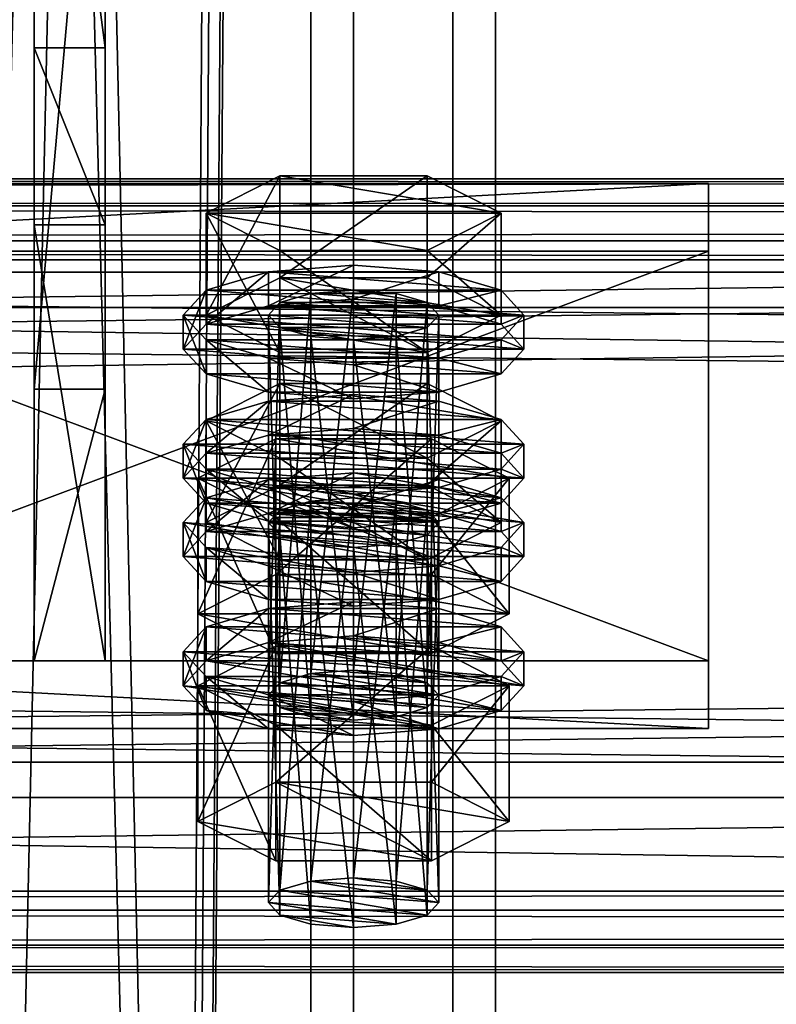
# Model space of a CAD drawing. Header units: millimetres. Extents: x 60485 to 71303, y 100 to 16900.
# Tile 182 of 256: x 63196 to 63250, y 5759 to 5828. Entities that reach past the tile are written whole.
import ezdxf

# ---------------------------------------------------------------- set-up
doc = ezdxf.new("R2010")
doc.units = ezdxf.units.MM
for name, color, linetype in [('1', 7, 'Continuous'), ('13', 7, 'Continuous'), ('3', 7, 'Continuous'), ('4', 7, 'Continuous'), ('6', 7, 'Continuous'), ('9', 7, 'Continuous')]:
    doc.layers.add(name, color=color, linetype=linetype)

msp = doc.modelspace()

# ---------------------------------------------------------------- meshes
at = {"layer": '1', "color": 7}
mesh = msp.add_polyface(dxfattribs=at)
corners = [(63197.5, 5813.958, 4758.622), (63197.5, 5783.259, 4859.034), (63202.5, 5783.259, 4859.034), (63202.5, 5813.958, 4758.622), (63197.5, 5802.388, 4864.885), (63202.5, 5802.388, 4864.885), (63197.5, 5858.846, 4782.816), (63202.5, 5858.846, 4782.816), (63197.5, 5864.696, 4763.679), (63202.5, 5864.696, 4763.679), (63197.5, 5826.444, 4751.983), (63202.5, 5826.444, 4751.983)]
mesh.append_faces([[corners[k] for k in face] for face in [(0, 2, 3, 3), (1, 5, 2, 2), (4, 7, 5, 5), (6, 9, 7, 7), (8, 11, 9, 9), (10, 3, 11, 11), (1, 6, 4, 4), (8, 0, 10, 10), (3, 9, 11, 11), (7, 2, 5, 5)]], dxfattribs={"vtx0": -1, "color": 7})
mesh.append_faces([[corners[k] for k in face] for face in [(6, 0, 8, 8), (9, 3, 7, 7)]], dxfattribs={"vtx0": -1, "vtx1": -1, "color": 7})
mesh.append_faces([[corners[k] for k in face] for face in [(6, 1, 0, 0), (7, 3, 2, 2)]], dxfattribs={"vtx0": -1, "vtx2": -1, "vtx3": -1, "color": 7})
mesh.append_faces([[corners[k] for k in face] for face in [(0, 1, 2, 2), (1, 4, 5, 5), (4, 6, 7, 7), (6, 8, 9, 9), (8, 10, 11, 11), (10, 0, 3, 3)]], dxfattribs={"vtx2": -1, "vtx3": -1, "color": 7})
at = {"layer": '13', "color": 20}
mesh = msp.add_polyface(dxfattribs=at)
corners = [(63214.804, 5795.619, 4827.155), (63225.196, 5802.792, 4829.348), (63214.804, 5802.792, 4829.348), (63214, 5780.83, 4779.76), (63214.804, 5808.484, 4785.078), (63214, 5807.607, 4787.947), (63214.804, 5781.707, 4776.892), (63217, 5809.126, 4782.978), (63217, 5782.349, 4774.791), (63220, 5809.361, 4782.209), (63214.804, 5806.729, 4790.816), (63220, 5805.852, 4793.685), (63217, 5806.087, 4792.916), (63225.196, 5806.729, 4790.816), (63226, 5807.607, 4787.947), (63225.196, 5808.484, 4785.078), (63209.608, 5807.607, 4787.947), (63214.804, 5810.238, 4779.34), (63214.804, 5817.41, 4781.533), (63209.608, 5814.779, 4790.14), (63225.196, 5817.41, 4781.533), (63225.196, 5804.975, 4796.554), (63214.804, 5804.975, 4796.554), (63214.804, 5812.147, 4798.746), (63225.196, 5812.147, 4798.746), (63230.392, 5814.779, 4790.14), (63208, 5805.216, 4787.216), (63209.608, 5806.97, 4781.478), (63209.608, 5809.361, 4782.209), (63208, 5807.607, 4787.947), (63214, 5808.254, 4777.278), (63214, 5810.645, 4778.009), (63220, 5808.724, 4775.74), (63220, 5811.115, 4776.471), (63220, 5801.707, 4798.692), (63214, 5802.177, 4797.154), (63214, 5804.568, 4797.885), (63220, 5804.098, 4799.423), (63209.608, 5803.462, 4792.954), (63209.608, 5805.852, 4793.685), (63230.392, 5806.97, 4781.478), (63232, 5805.216, 4787.216), (63230.392, 5803.462, 4792.954), (63226, 5802.177, 4797.154), (63226, 5804.568, 4797.885), (63230.392, 5805.852, 4793.685), (63232, 5807.607, 4787.947), (63230.392, 5809.361, 4782.209), (63214, 5799.153, 4774.495), (63220, 5802.014, 4773.689), (63214, 5801.544, 4775.226), (63230.392, 5800.26, 4779.427), (63209.608, 5800.26, 4779.427), (63226, 5801.544, 4775.226)]
mesh.append_faces([[corners[k] for k in face] for face in [(0, 1, 2, 2), (3, 4, 5, 5), (6, 7, 4, 4), (8, 9, 7, 7), (10, 11, 12, 12), (16, 18, 19, 19), (17, 20, 18, 18), (22, 19, 23, 23), (21, 16, 22, 22), (19, 24, 23, 23), (26, 28, 29, 29), (27, 31, 28, 28), (30, 33, 31, 31), (34, 36, 37, 37), (35, 39, 36, 36), (38, 29, 39, 39), (43, 35, 34, 34), (36, 44, 37, 37), (48, 49, 50, 50), (53, 50, 49, 49)]], dxfattribs={"vtx0": -1, "color": 20})
mesh.append_faces([[corners[k] for k in face] for face in [(13, 10, 5, 5), (14, 5, 4, 4), (15, 4, 7, 7), (21, 17, 16, 16), (25, 19, 18, 18), (40, 30, 27, 27), (41, 27, 26, 26), (42, 26, 38, 38), (43, 38, 35, 35), (44, 36, 39, 39), (45, 39, 29, 29), (46, 29, 28, 28), (47, 28, 31, 31), (51, 52, 50, 50)]], dxfattribs={"vtx0": -1, "vtx2": -1, "vtx3": -1, "color": 20})
mesh.append_faces([[corners[k] for k in face] for face in [(16, 17, 18, 18), (21, 22, 23, 23), (22, 16, 19, 19), (26, 27, 28, 28), (27, 30, 31, 31), (30, 32, 33, 33), (34, 35, 36, 36), (35, 38, 39, 39), (38, 26, 29, 29)]], dxfattribs={"vtx2": -1, "vtx3": -1, "color": 20})
mesh = msp.add_polyface(dxfattribs=at)
corners = [(63230.392, 5800.16, 4837.955), (63214.804, 5802.792, 4829.348), (63225.196, 5802.792, 4829.348), (63220, 5782.584, 4774.023), (63223, 5809.126, 4782.978), (63220, 5809.361, 4782.209), (63223, 5782.349, 4774.791), (63225.196, 5808.484, 4785.078), (63225.196, 5781.707, 4776.892), (63226, 5807.607, 4787.947), (63220, 5805.852, 4793.685), (63214.804, 5806.729, 4790.816), (63223, 5806.087, 4792.916), (63225.196, 5806.729, 4790.816), (63214, 5807.607, 4787.947), (63214.804, 5808.484, 4785.078), (63217, 5809.126, 4782.978), (63214.804, 5810.238, 4779.34), (63225.196, 5810.238, 4779.34), (63225.196, 5817.41, 4781.533), (63230.392, 5807.607, 4787.947), (63230.392, 5814.779, 4790.14), (63225.196, 5804.975, 4796.554), (63225.196, 5812.147, 4798.746), (63214.804, 5812.147, 4798.746), (63209.608, 5814.779, 4790.14), (63214.804, 5817.41, 4781.533), (63220, 5808.724, 4775.74), (63226, 5808.254, 4777.278), (63226, 5810.645, 4778.009), (63220, 5811.115, 4776.471), (63230.392, 5806.97, 4781.478), (63230.392, 5809.361, 4782.209), (63232, 5805.216, 4787.216), (63232, 5807.607, 4787.947), (63230.392, 5803.462, 4792.954), (63230.392, 5805.852, 4793.685), (63226, 5802.177, 4797.154), (63226, 5804.568, 4797.885), (63220, 5801.707, 4798.692), (63220, 5804.098, 4799.423), (63214, 5808.254, 4777.278), (63209.608, 5806.97, 4781.478), (63208, 5805.216, 4787.216), (63209.608, 5803.462, 4792.954), (63209.608, 5805.852, 4793.685), (63208, 5807.607, 4787.947), (63209.608, 5809.361, 4782.209), (63214, 5810.645, 4778.009), (63220, 5799.623, 4772.958), (63226, 5801.544, 4775.226), (63220, 5802.014, 4773.689)]
mesh.append_faces([[corners[k] for k in face] for face in [(0, 1, 2, 2), (3, 4, 5, 5), (6, 7, 4, 4), (8, 9, 7, 7), (4, 16, 5, 5), (18, 21, 19, 19), (20, 23, 21, 21), (22, 24, 23, 23), (17, 20, 18, 18), (21, 26, 19, 19), (27, 29, 30, 30), (28, 32, 29, 29), (31, 34, 32, 32), (33, 36, 34, 34), (35, 38, 36, 36), (37, 40, 38, 38), (41, 28, 27, 27), (29, 48, 30, 30), (49, 50, 51, 51)]], dxfattribs={"vtx0": -1, "color": 20})
mesh.append_faces([[corners[k] for k in face] for face in [(10, 11, 12, 12), (12, 11, 13, 13), (13, 14, 9, 9), (9, 15, 7, 7), (7, 16, 4, 4), (20, 17, 22, 22), (23, 25, 21, 21), (28, 41, 31, 31), (31, 42, 33, 33), (33, 43, 35, 35), (35, 44, 37, 37), (38, 45, 36, 36), (36, 46, 34, 34), (34, 47, 32, 32), (32, 48, 29, 29)]], dxfattribs={"vtx0": -1, "vtx1": -1, "color": 20})
mesh.append_faces([[corners[k] for k in face] for face in [(17, 18, 19, 19), (18, 20, 21, 21), (20, 22, 23, 23), (27, 28, 29, 29), (28, 31, 32, 32), (31, 33, 34, 34), (33, 35, 36, 36), (35, 37, 38, 38), (37, 39, 40, 40)]], dxfattribs={"vtx2": -1, "vtx3": -1, "color": 20})
mesh = msp.add_polyface(dxfattribs=at)
corners = [(63226, 5792.988, 4835.762), (63214.804, 5793.865, 4832.893), (63217, 5794.507, 4830.793), (63209.608, 5792.988, 4835.762), (63214.804, 5795.619, 4827.155), (63214.804, 5802.792, 4829.348), (63209.608, 5800.16, 4837.955), (63225.196, 5790.357, 4844.369), (63214.804, 5790.357, 4844.369), (63214.804, 5797.529, 4846.562), (63225.196, 5797.529, 4846.562), (63209.608, 5792.351, 4829.293), (63214, 5793.636, 4825.093), (63214, 5796.026, 4825.824), (63209.608, 5794.742, 4830.024), (63220, 5794.106, 4823.556), (63220, 5796.496, 4824.286), (63232, 5792.988, 4835.762), (63214, 5780.83, 4779.76), (63214.804, 5781.707, 4776.892), (63214.804, 5808.484, 4785.078), (63217, 5782.349, 4774.791), (63217, 5809.126, 4782.978), (63220, 5782.584, 4774.023), (63220, 5809.361, 4782.209), (63220, 5779.076, 4785.498), (63217, 5806.087, 4792.916), (63220, 5805.852, 4793.685), (63217, 5779.311, 4784.73), (63214.804, 5806.729, 4790.816), (63214.804, 5779.953, 4782.629), (63214, 5807.607, 4787.947), (63209.03, 5786.552, 4781.51), (63214.515, 5798.892, 4775.349), (63209.03, 5796.115, 4784.433), (63214.515, 5789.329, 4772.425), (63225.485, 5798.892, 4775.349), (63225.485, 5793.337, 4793.518), (63214.515, 5793.337, 4793.518), (63230.97, 5796.115, 4784.433), (63208, 5796.115, 4784.433), (63209.608, 5797.869, 4778.696), (63209.608, 5800.26, 4779.427), (63208, 5798.506, 4785.164), (63214, 5799.153, 4774.495), (63214, 5801.544, 4775.226), (63220, 5799.623, 4772.958), (63220, 5802.014, 4773.689), (63220, 5792.606, 4795.909), (63214, 5793.076, 4794.372), (63214, 5795.467, 4795.103), (63220, 5794.997, 4796.64), (63209.608, 5794.361, 4790.171), (63209.608, 5796.751, 4790.902), (63226, 5799.153, 4774.495), (63230.392, 5797.869, 4778.696), (63232, 5796.115, 4784.433), (63230.392, 5794.361, 4790.171), (63226, 5795.467, 4795.103), (63230.392, 5796.751, 4790.902), (63232, 5798.506, 4785.164)]
mesh.append_faces([[corners[k] for k in face] for face in [(3, 5, 6, 6), (8, 6, 9, 9), (6, 10, 9, 9), (11, 13, 14, 14), (12, 16, 13, 13), (25, 26, 27, 27), (28, 29, 26, 26), (30, 31, 29, 29), (32, 33, 34, 34), (35, 36, 33, 33), (34, 37, 38, 38), (40, 42, 43, 43), (41, 45, 42, 42), (48, 50, 51, 51), (49, 53, 50, 50), (52, 43, 53, 53), (44, 54, 46, 46), (50, 58, 51, 51)]], dxfattribs={"vtx0": -1, "color": 20})
mesh.append_faces([[corners[k] for k in face] for face in [(0, 1, 2, 2), (10, 6, 5, 5), (17, 14, 13, 13), (39, 34, 33, 33), (55, 44, 41, 41), (56, 41, 40, 40), (57, 40, 52, 52), (58, 50, 53, 53), (59, 53, 43, 43), (60, 43, 42, 42)]], dxfattribs={"vtx0": -1, "vtx2": -1, "vtx3": -1, "color": 20})
mesh.append_faces([[corners[k] for k in face] for face in [(3, 4, 5, 5), (7, 8, 9, 9), (8, 3, 6, 6), (11, 12, 13, 13), (12, 15, 16, 16), (18, 19, 20, 20), (19, 21, 22, 22), (21, 23, 24, 24), (30, 18, 31, 31), (40, 41, 42, 42), (41, 44, 45, 45), (44, 46, 47, 47), (48, 49, 50, 50), (49, 52, 53, 53), (52, 40, 43, 43)]], dxfattribs={"vtx2": -1, "vtx3": -1, "color": 20})
mesh = msp.add_polyface(dxfattribs=at)
corners = [(63225.196, 5793.865, 4832.893), (63217, 5794.507, 4830.793), (63220, 5794.742, 4830.024), (63223, 5794.507, 4830.793), (63214.804, 5795.619, 4827.155), (63225.196, 5795.619, 4827.155), (63225.196, 5802.792, 4829.348), (63230.392, 5792.988, 4835.762), (63230.392, 5800.16, 4837.955), (63225.196, 5790.357, 4844.369), (63225.196, 5797.529, 4846.562), (63214.804, 5797.529, 4846.562), (63214.804, 5802.792, 4829.348), (63220, 5794.106, 4823.556), (63226, 5793.636, 4825.093), (63226, 5796.026, 4825.824), (63220, 5796.496, 4824.286), (63230.392, 5794.742, 4830.024), (63232, 5792.988, 4835.762), (63214, 5796.026, 4825.824), (63220, 5782.584, 4774.023), (63223, 5782.349, 4774.791), (63223, 5809.126, 4782.978), (63225.196, 5781.707, 4776.892), (63225.196, 5808.484, 4785.078), (63226, 5780.83, 4779.76), (63226, 5807.607, 4787.947), (63225.196, 5806.729, 4790.816), (63225.196, 5779.953, 4782.629), (63223, 5806.087, 4792.916), (63223, 5779.311, 4784.73), (63220, 5805.852, 4793.685), (63214.515, 5789.329, 4772.425), (63225.485, 5789.329, 4772.425), (63225.485, 5798.892, 4775.349), (63230.97, 5796.115, 4784.433), (63225.485, 5793.337, 4793.518), (63209.03, 5796.115, 4784.433), (63214.515, 5798.892, 4775.349), (63220, 5799.623, 4772.958), (63226, 5799.153, 4774.495), (63226, 5801.544, 4775.226), (63230.392, 5797.869, 4778.696), (63230.392, 5800.26, 4779.427), (63232, 5796.115, 4784.433), (63232, 5798.506, 4785.164), (63230.392, 5794.361, 4790.171), (63230.392, 5796.751, 4790.902), (63226, 5793.076, 4794.372), (63226, 5795.467, 4795.103), (63220, 5794.997, 4796.64), (63214, 5799.153, 4774.495), (63209.608, 5797.869, 4778.696), (63208, 5796.115, 4784.433), (63209.608, 5796.751, 4790.902), (63208, 5798.506, 4785.164), (63209.608, 5800.26, 4779.427), (63214, 5801.544, 4775.226)]
mesh.append_faces([[corners[k] for k in face] for face in [(0, 2, 3, 3), (5, 8, 6, 6), (7, 10, 8, 8), (9, 11, 10, 10), (4, 7, 5, 5), (13, 15, 16, 16), (14, 17, 15, 15), (17, 16, 15, 15), (25, 27, 26, 26), (28, 29, 27, 27), (30, 31, 29, 29), (33, 35, 34, 34), (35, 38, 34, 34), (40, 43, 41, 41), (42, 45, 43, 43), (44, 47, 45, 45), (46, 49, 47, 47), (48, 50, 49, 49)]], dxfattribs={"vtx0": -1, "color": 20})
mesh.append_faces([[corners[k] for k in face] for face in [(10, 12, 8, 8), (18, 19, 17, 17), (36, 37, 35, 35), (40, 51, 42, 42), (42, 52, 44, 44), (44, 53, 46, 46), (49, 54, 47, 47), (47, 55, 45, 45), (45, 56, 43, 43), (43, 57, 41, 41)]], dxfattribs={"vtx0": -1, "vtx1": -1, "color": 20})
mesh.append_faces([[corners[k] for k in face] for face in [(0, 1, 2, 2), (17, 19, 16, 16)]], dxfattribs={"vtx0": -1, "vtx2": -1, "vtx3": -1, "color": 20})
mesh.append_faces([[corners[k] for k in face] for face in [(4, 5, 6, 6), (5, 7, 8, 8), (7, 9, 10, 10), (13, 14, 15, 15), (20, 21, 22, 22), (21, 23, 24, 24), (23, 25, 26, 26), (32, 33, 34, 34), (39, 40, 41, 41), (40, 42, 43, 43), (42, 44, 45, 45), (44, 46, 47, 47), (46, 48, 49, 49)]], dxfattribs={"vtx2": -1, "vtx3": -1, "color": 20})
mesh = msp.add_polyface(dxfattribs=at)
corners = [(63214, 5766.211, 4827.576), (63214.804, 5793.865, 4832.893), (63214, 5792.988, 4835.762), (63214.804, 5767.089, 4824.707), (63217, 5794.507, 4830.793), (63217, 5767.731, 4822.607), (63220, 5794.742, 4830.024), (63217, 5764.692, 4832.545), (63214.804, 5792.111, 4838.631), (63217, 5791.469, 4840.731), (63214.804, 5765.334, 4830.445), (63220, 5791.234, 4841.5), (63223, 5791.469, 4840.731), (63225.196, 5792.111, 4838.631), (63225.196, 5790.357, 4844.369), (63214.804, 5795.619, 4827.155), (63209.608, 5792.988, 4835.762), (63214.804, 5790.357, 4844.369), (63208, 5790.597, 4835.031), (63209.608, 5792.351, 4829.293), (63209.608, 5794.742, 4830.024), (63208, 5792.988, 4835.762), (63220, 5787.089, 4846.507), (63214, 5787.559, 4844.969), (63214, 5789.95, 4845.7), (63220, 5789.479, 4847.238), (63209.608, 5788.843, 4840.769), (63209.608, 5791.234, 4841.5), (63214, 5793.636, 4825.093), (63226, 5793.636, 4825.093), (63220, 5794.106, 4823.556), (63230.392, 5792.351, 4829.293), (63232, 5790.597, 4835.031), (63230.392, 5788.843, 4840.769), (63226, 5787.559, 4844.969), (63226, 5789.95, 4845.7), (63230.392, 5791.234, 4841.5), (63209.608, 5783.25, 4826.511), (63214, 5784.535, 4822.311), (63214, 5786.925, 4823.041), (63209.608, 5785.641, 4827.242), (63220, 5785.005, 4820.773), (63220, 5787.395, 4821.504), (63232, 5783.887, 4832.98), (63208, 5783.887, 4832.98), (63230.392, 5785.641, 4827.242), (63226, 5786.925, 4823.041), (63220, 5779.076, 4785.498), (63217, 5779.311, 4784.73), (63217, 5806.087, 4792.916), (63214.804, 5779.953, 4782.629), (63214.804, 5806.729, 4790.816), (63209.03, 5786.552, 4781.51), (63214.515, 5789.329, 4772.425), (63214.515, 5798.892, 4775.349), (63225.485, 5783.774, 4790.595), (63214.515, 5783.774, 4790.595), (63214.515, 5793.337, 4793.518), (63209.03, 5796.115, 4784.433), (63230.97, 5786.552, 4781.51), (63226, 5793.076, 4794.372), (63209.608, 5794.361, 4790.171), (63214, 5793.076, 4794.372), (63220, 5792.606, 4795.909)]
mesh.append_faces([[corners[k] for k in face] for face in [(0, 1, 2, 2), (3, 4, 1, 1), (5, 6, 4, 4), (7, 8, 9, 9), (10, 2, 8, 8), (8, 11, 9, 9), (14, 16, 17, 17), (18, 20, 21, 21), (22, 24, 25, 25), (23, 27, 24, 24), (26, 21, 27, 27), (28, 29, 30, 30), (34, 23, 22, 22), (27, 25, 24, 24), (37, 39, 40, 40), (38, 42, 39, 39), (46, 39, 42, 42), (56, 58, 57, 57), (60, 62, 63, 63)]], dxfattribs={"vtx0": -1, "color": 20})
mesh.append_faces([[corners[k] for k in face] for face in [(12, 8, 2, 2), (13, 2, 1, 1), (14, 15, 16, 16), (31, 28, 19, 19), (32, 19, 18, 18), (33, 18, 26, 26), (34, 26, 23, 23), (35, 27, 21, 21), (36, 21, 20, 20), (43, 44, 40, 40), (45, 40, 39, 39), (59, 53, 52, 52), (60, 61, 62, 62)]], dxfattribs={"vtx0": -1, "vtx2": -1, "vtx3": -1, "color": 20})
mesh.append_faces([[corners[k] for k in face] for face in [(18, 19, 20, 20), (22, 23, 24, 24), (23, 26, 27, 27), (26, 18, 21, 21), (37, 38, 39, 39), (38, 41, 42, 42), (47, 48, 49, 49), (48, 50, 51, 51), (52, 53, 54, 54), (55, 56, 57, 57), (56, 52, 58, 58)]], dxfattribs={"vtx2": -1, "vtx3": -1, "color": 20})
mesh = msp.add_polyface(dxfattribs=at)
corners = [(63220, 5767.966, 4821.838), (63223, 5794.507, 4830.793), (63220, 5794.742, 4830.024), (63223, 5767.731, 4822.607), (63225.196, 5793.865, 4832.893), (63225.196, 5767.089, 4824.707), (63226, 5792.988, 4835.762), (63226, 5766.211, 4827.576), (63225.196, 5792.111, 4838.631), (63225.196, 5765.334, 4830.445), (63223, 5791.469, 4840.731), (63220, 5791.234, 4841.5), (63214.804, 5792.111, 4838.631), (63214, 5792.988, 4835.762), (63214.804, 5793.865, 4832.893), (63217, 5794.507, 4830.793), (63230.392, 5792.988, 4835.762), (63214.804, 5795.619, 4827.155), (63225.196, 5790.357, 4844.369), (63226, 5793.636, 4825.093), (63230.392, 5792.351, 4829.293), (63230.392, 5794.742, 4830.024), (63232, 5790.597, 4835.031), (63232, 5792.988, 4835.762), (63230.392, 5788.843, 4840.769), (63230.392, 5791.234, 4841.5), (63226, 5787.559, 4844.969), (63226, 5789.95, 4845.7), (63220, 5787.089, 4846.507), (63220, 5789.479, 4847.238), (63214, 5793.636, 4825.093), (63209.608, 5792.351, 4829.293), (63208, 5790.597, 4835.031), (63209.608, 5788.843, 4840.769), (63209.608, 5791.234, 4841.5), (63208, 5792.988, 4835.762), (63209.608, 5794.742, 4830.024), (63220, 5785.005, 4820.773), (63226, 5784.535, 4822.311), (63226, 5786.925, 4823.041), (63220, 5787.395, 4821.504), (63230.392, 5783.25, 4826.511), (63230.392, 5785.641, 4827.242), (63232, 5783.887, 4832.98), (63209.608, 5785.641, 4827.242), (63214, 5786.925, 4823.041), (63226, 5780.83, 4779.76), (63225.196, 5779.953, 4782.629), (63225.196, 5806.729, 4790.816), (63223, 5779.311, 4784.73), (63223, 5806.087, 4792.916), (63220, 5779.076, 4785.498), (63220, 5805.852, 4793.685), (63225.485, 5789.329, 4772.425), (63230.97, 5786.552, 4781.51), (63230.97, 5796.115, 4784.433), (63225.485, 5783.774, 4790.595), (63225.485, 5793.337, 4793.518), (63214.515, 5793.337, 4793.518), (63214.515, 5789.329, 4772.425), (63209.03, 5786.552, 4781.51), (63226, 5793.076, 4794.372), (63220, 5792.606, 4795.909), (63220, 5794.997, 4796.64), (63230.392, 5794.361, 4790.171), (63209.608, 5794.361, 4790.171)]
mesh.append_faces([[corners[k] for k in face] for face in [(0, 1, 2, 2), (3, 4, 1, 1), (5, 6, 4, 4), (7, 8, 6, 6), (9, 10, 8, 8), (20, 23, 21, 21), (22, 25, 23, 23), (24, 27, 25, 25), (26, 29, 27, 27), (37, 39, 40, 40), (38, 42, 39, 39), (54, 57, 55, 55), (56, 58, 57, 57), (59, 54, 53, 53)]], dxfattribs={"vtx0": -1, "color": 20})
mesh.append_faces([[corners[k] for k in face] for face in [(11, 12, 10, 10), (10, 13, 8, 8), (8, 14, 6, 6), (6, 15, 4, 4), (16, 17, 18, 18), (19, 30, 20, 20), (20, 31, 22, 22), (22, 32, 24, 24), (24, 33, 26, 26), (29, 34, 27, 27), (27, 35, 25, 25), (25, 36, 23, 23), (43, 44, 42, 42), (42, 45, 39, 39), (54, 60, 56, 56), (64, 65, 61, 61)]], dxfattribs={"vtx0": -1, "vtx1": -1, "color": 20})
mesh.append_faces([[corners[k] for k in face] for face in [(19, 20, 21, 21), (20, 22, 23, 23), (22, 24, 25, 25), (24, 26, 27, 27), (26, 28, 29, 29), (37, 38, 39, 39), (38, 41, 42, 42), (46, 47, 48, 48), (47, 49, 50, 50), (49, 51, 52, 52), (53, 54, 55, 55), (54, 56, 57, 57), (61, 62, 63, 63)]], dxfattribs={"vtx2": -1, "vtx3": -1, "color": 20})
mesh = msp.add_polyface(dxfattribs=at)
corners = [(63214, 5766.211, 4827.576), (63214.804, 5767.089, 4824.707), (63214.804, 5793.865, 4832.893), (63217, 5767.731, 4822.607), (63217, 5794.507, 4830.793), (63220, 5767.966, 4821.838), (63220, 5794.742, 4830.024), (63220, 5764.457, 4833.314), (63217, 5764.692, 4832.545), (63217, 5791.469, 4840.731), (63220, 5791.234, 4841.5), (63214.804, 5765.334, 4830.445), (63214.804, 5792.111, 4838.631), (63214, 5792.988, 4835.762), (63226, 5766.211, 4827.576), (63225.196, 5765.334, 4830.445), (63223, 5764.692, 4832.545), (63209.03, 5771.933, 4829.325), (63214.515, 5774.711, 4820.24), (63214.515, 5784.274, 4823.164), (63209.03, 5781.496, 4832.249), (63225.485, 5784.274, 4823.164), (63225.485, 5769.156, 4838.41), (63214.515, 5769.156, 4838.41), (63214.515, 5778.719, 4841.334), (63225.485, 5778.719, 4841.334), (63230.97, 5781.496, 4832.249), (63208, 5781.496, 4832.249), (63209.608, 5783.25, 4826.511), (63209.608, 5785.641, 4827.242), (63208, 5783.887, 4832.98), (63220, 5777.988, 4843.724), (63214, 5778.458, 4842.187), (63214, 5780.849, 4842.918), (63220, 5780.379, 4844.455), (63209.608, 5779.742, 4837.987), (63209.608, 5782.133, 4838.717), (63232, 5781.496, 4832.249), (63214, 5784.535, 4822.311), (63230.392, 5779.742, 4837.987), (63226, 5778.458, 4842.187), (63226, 5780.849, 4842.918), (63230.392, 5782.133, 4838.717), (63226, 5780.83, 4779.76), (63217, 5782.349, 4774.791), (63214.804, 5781.707, 4776.892), (63225.196, 5779.953, 4782.629), (63214, 5780.83, 4779.76), (63223, 5779.311, 4784.73), (63214.804, 5779.953, 4782.629), (63220, 5779.076, 4785.498), (63217, 5779.311, 4784.73), (63225.485, 5783.774, 4790.595), (63209.03, 5786.552, 4781.51), (63214.515, 5783.774, 4790.595)]
mesh.append_faces([[corners[k] for k in face] for face in [(7, 9, 10, 10), (7, 11, 8, 8), (17, 19, 20, 20), (18, 21, 19, 19), (23, 20, 24, 24), (22, 17, 23, 23), (20, 25, 24, 24), (27, 29, 30, 30), (31, 33, 34, 34), (32, 36, 33, 33), (35, 30, 36, 36), (31, 35, 32, 32), (50, 49, 51, 51), (52, 53, 54, 54)]], dxfattribs={"vtx0": -1, "color": 20})
mesh.append_faces([[corners[k] for k in face] for face in [(16, 11, 7, 7), (40, 35, 31, 31), (48, 49, 50, 50)]], dxfattribs={"vtx0": -1, "vtx1": -1, "color": 20})
mesh.append_faces([[corners[k] for k in face] for face in [(14, 3, 1, 1), (15, 1, 0, 0), (16, 0, 11, 11), (22, 18, 17, 17), (26, 20, 19, 19), (37, 38, 28, 28), (39, 28, 27, 27), (40, 27, 35, 35), (41, 33, 36, 36), (42, 36, 30, 30), (43, 44, 45, 45), (46, 45, 47, 47), (48, 47, 49, 49)]], dxfattribs={"vtx0": -1, "vtx2": -1, "vtx3": -1, "color": 20})
mesh.append_faces([[corners[k] for k in face] for face in [(0, 1, 2, 2), (1, 3, 4, 4), (3, 5, 6, 6), (7, 8, 9, 9), (8, 11, 12, 12), (11, 0, 13, 13), (17, 18, 19, 19), (22, 23, 24, 24), (23, 17, 20, 20), (27, 28, 29, 29), (31, 32, 33, 33), (32, 35, 36, 36), (35, 27, 30, 30)]], dxfattribs={"vtx2": -1, "vtx3": -1, "color": 20})
mesh = msp.add_polyface(dxfattribs=at)
corners = [(63220, 5767.966, 4821.838), (63223, 5767.731, 4822.607), (63223, 5794.507, 4830.793), (63225.196, 5767.089, 4824.707), (63225.196, 5793.865, 4832.893), (63226, 5766.211, 4827.576), (63226, 5792.988, 4835.762), (63225.196, 5765.334, 4830.445), (63225.196, 5792.111, 4838.631), (63223, 5764.692, 4832.545), (63223, 5791.469, 4840.731), (63220, 5764.457, 4833.314), (63220, 5791.234, 4841.5), (63217, 5767.731, 4822.607), (63214.804, 5767.089, 4824.707), (63214, 5766.211, 4827.576), (63214.515, 5774.711, 4820.24), (63225.485, 5774.711, 4820.24), (63225.485, 5784.274, 4823.164), (63230.97, 5771.933, 4829.325), (63230.97, 5781.496, 4832.249), (63225.485, 5769.156, 4838.41), (63225.485, 5778.719, 4841.334), (63214.515, 5778.719, 4841.334), (63209.03, 5781.496, 4832.249), (63214.515, 5784.274, 4823.164), (63230.392, 5783.25, 4826.511), (63232, 5781.496, 4832.249), (63232, 5783.887, 4832.98), (63230.392, 5785.641, 4827.242), (63230.392, 5779.742, 4837.987), (63230.392, 5782.133, 4838.717), (63226, 5778.458, 4842.187), (63226, 5780.849, 4842.918), (63220, 5777.988, 4843.724), (63220, 5780.379, 4844.455), (63220, 5785.005, 4820.773), (63226, 5784.535, 4822.311), (63214, 5784.535, 4822.311), (63209.608, 5783.25, 4826.511), (63208, 5781.496, 4832.249), (63214, 5780.849, 4842.918), (63209.608, 5782.133, 4838.717), (63208, 5783.887, 4832.98), (63220, 5782.584, 4774.023), (63225.196, 5781.707, 4776.892), (63223, 5782.349, 4774.791), (63217, 5782.349, 4774.791), (63226, 5780.83, 4779.76), (63214.804, 5781.707, 4776.892), (63225.196, 5779.953, 4782.629), (63214, 5780.83, 4779.76), (63223, 5779.311, 4784.73)]
mesh.append_faces([[corners[k] for k in face] for face in [(9, 12, 10, 10), (0, 3, 1, 1), (17, 20, 18, 18), (19, 22, 20, 20), (21, 23, 22, 22), (16, 19, 17, 17), (20, 25, 18, 18), (26, 28, 29, 29), (27, 31, 28, 28), (30, 33, 31, 31), (32, 35, 33, 33), (36, 26, 37, 37), (41, 33, 35, 35), (44, 45, 46, 46)]], dxfattribs={"vtx0": -1, "color": 20})
mesh.append_faces([[corners[k] for k in face] for face in [(3, 13, 5, 5), (5, 14, 7, 7), (7, 15, 9, 9), (19, 16, 21, 21), (22, 24, 20, 20), (26, 38, 27, 27), (27, 39, 30, 30), (30, 40, 32, 32), (33, 42, 31, 31), (31, 43, 28, 28), (45, 47, 48, 48), (48, 49, 50, 50), (50, 51, 52, 52)]], dxfattribs={"vtx0": -1, "vtx1": -1, "color": 20})
mesh.append_faces([[corners[k] for k in face] for face in [(3, 0, 13, 13), (26, 36, 38, 38), (45, 44, 47, 47)]], dxfattribs={"vtx0": -1, "vtx2": -1, "vtx3": -1, "color": 20})
mesh.append_faces([[corners[k] for k in face] for face in [(0, 1, 2, 2), (1, 3, 4, 4), (3, 5, 6, 6), (5, 7, 8, 8), (7, 9, 10, 10), (9, 11, 12, 12), (16, 17, 18, 18), (17, 19, 20, 20), (19, 21, 22, 22), (26, 27, 28, 28), (27, 30, 31, 31), (30, 32, 33, 33), (32, 34, 35, 35)]], dxfattribs={"vtx2": -1, "vtx3": -1, "color": 20})
at = {"layer": '3', "color": 91}
mesh = msp.add_polyface(dxfattribs=at)
corners = [(63170, 8485, 5564.7), (63230, 8485, 5564.7), (63230, 145.041, 3014.919), (63170, 145.041, 3014.919), (63170, 271.84, 2970.03), (63230, 271.84, 2970.03), (63230, 8485, 5481.045), (63170, 8485, 5481.045), (63170, 145.041, 2970.03), (63227, 8485, 5484.182), (63173, 8485, 5484.182), (63173, 8485, 5561.563), (63227, 8485, 5561.563), (63173, 145.041, 3011.782), (63227, 145.041, 3011.782), (63173, 261.579, 2970.03), (63173, 145.041, 2970.03), (63227, 261.579, 2970.03), (63227, 145.041, 2970.03), (63230, 145.041, 2970.03)]
mesh.append_faces([[corners[k] for k in face] for face in [(0, 2, 3, 3), (4, 6, 7, 7), (4, 3, 8, 8), (0, 4, 7, 7), (12, 13, 14, 14), (15, 11, 10, 10), (13, 15, 16, 16), (17, 10, 9, 9), (17, 14, 18, 18), (12, 17, 9, 9), (8, 13, 16, 16), (18, 2, 19, 19), (5, 1, 6, 6), (2, 5, 19, 19), (5, 18, 19, 19), (15, 8, 16, 16)]], dxfattribs={"vtx0": -1, "color": 91})
mesh.append_faces([[corners[k] for k in face] for face in [(3, 4, 0, 0), (0, 11, 1, 1), (11, 7, 10, 10), (10, 7, 9, 9), (1, 12, 6, 6), (12, 1, 11, 11), (6, 9, 7, 7), (11, 15, 13, 13), (14, 17, 12, 12), (2, 14, 3, 3), (3, 13, 8, 8), (1, 5, 2, 2), (18, 5, 17, 17), (17, 5, 15, 15), (8, 15, 4, 4), (4, 15, 5, 5)]], dxfattribs={"vtx0": -1, "vtx1": -1, "color": 91})
mesh.append_faces([[corners[k] for k in face] for face in [(11, 0, 7, 7), (6, 12, 9, 9), (2, 18, 14, 14), (3, 14, 13, 13)]], dxfattribs={"vtx0": -1, "vtx2": -1, "vtx3": -1, "color": 91})
mesh.append_faces([[corners[k] for k in face] for face in [(0, 1, 2, 2), (4, 5, 6, 6), (12, 11, 13, 13), (17, 15, 10, 10)]], dxfattribs={"vtx2": -1, "vtx3": -1, "color": 91})
mesh = msp.add_polyface(dxfattribs=at)
corners = [(63245, 5812.1, 4747.597), (63155, 5812.1, 4747.597), (63155, 5778.477, 4857.572), (63245, 5778.477, 4857.572), (63155, 5816.881, 4749.059), (63155, 5783.259, 4859.034), (63245, 5816.881, 4749.059), (63245, 5783.259, 4859.034)]
mesh.append_faces([[corners[k] for k in face] for face in [(0, 2, 3, 3), (1, 5, 2, 2), (4, 7, 5, 5), (6, 3, 7, 7), (1, 6, 4, 4), (3, 5, 7, 7)]], dxfattribs={"vtx0": -1, "color": 91})
mesh.append_faces([[corners[k] for k in face] for face in [(0, 1, 2, 2), (1, 4, 5, 5), (4, 6, 7, 7), (6, 0, 3, 3), (1, 0, 6, 6), (3, 2, 5, 5)]], dxfattribs={"vtx2": -1, "vtx3": -1, "color": 91})
at = {"layer": '4', "color": 171}
mesh = msp.add_polyface(dxfattribs=at)
corners = [(63183, 6762.817, 4954.521), (63217, 6762.817, 4954.521), (63217, 5199.164, 3030.03), (63183, 5199.164, 3030.03), (63217, 6670.244, 4926.218), (63217, 5129.586, 3030.03), (63183, 6670.244, 4926.218), (63183, 5129.586, 3030.03), (63180, 6767.96, 4956.093), (63180, 6665.101, 4924.646), (63180, 5125.721, 3030.03), (63180, 5203.029, 3030.03), (63220, 6665.101, 4924.646), (63220, 5125.721, 3030.03), (63220, 6767.96, 4956.093), (63220, 5203.029, 3030.03)]
mesh.append_faces([[corners[k] for k in face] for face in [(0, 2, 3, 3), (1, 5, 2, 2), (4, 7, 5, 5), (6, 3, 7, 7), (8, 10, 11, 11), (9, 13, 10, 10), (12, 15, 13, 13), (14, 11, 15, 15)]], dxfattribs={"vtx0": -1, "color": 171})
mesh.append_faces([[corners[k] for k in face] for face in [(9, 6, 12, 12), (6, 8, 0, 0), (0, 8, 1, 1), (12, 4, 14, 14), (4, 12, 6, 6), (14, 1, 8, 8), (11, 3, 15, 15), (3, 10, 7, 7), (7, 10, 5, 5), (15, 2, 13, 13), (2, 15, 3, 3), (13, 5, 10, 10)]], dxfattribs={"vtx0": -1, "vtx1": -1, "color": 171})
mesh.append_faces([[corners[k] for k in face] for face in [(6, 9, 8, 8), (14, 4, 1, 1), (3, 11, 10, 10), (13, 2, 5, 5)]], dxfattribs={"vtx0": -1, "vtx2": -1, "vtx3": -1, "color": 171})
mesh.append_faces([[corners[k] for k in face] for face in [(0, 1, 2, 2), (1, 4, 5, 5), (4, 6, 7, 7), (6, 0, 3, 3), (8, 9, 10, 10), (9, 12, 13, 13), (12, 14, 15, 15), (14, 8, 11, 11)]], dxfattribs={"vtx2": -1, "vtx3": -1, "color": 171})
at = {"layer": '6', "color": 2}
mesh = msp.add_polyface(dxfattribs=at)
corners = [(63173, 8445, 2973.03), (63227, 8445, 2973.03), (63227, 281.652, 2973.03), (63173, 281.652, 2973.03), (63227, 8445, 3027.03), (63227, 458.279, 3027.03), (63173, 8445, 3027.03), (63173, 458.279, 3027.03), (63170, 8445, 2970.03), (63170, 8445, 3030.03), (63170, 468.091, 3030.03), (63170, 271.84, 2970.03), (63230, 8445, 3030.03), (63230, 468.091, 3030.03), (63230, 8445, 2970.03), (63230, 271.84, 2970.03)]
mesh.append_faces([[corners[k] for k in face] for face in [(0, 2, 3, 3), (1, 5, 2, 2), (4, 7, 5, 5), (6, 3, 7, 7), (8, 10, 11, 11), (9, 13, 10, 10), (12, 15, 13, 13), (14, 11, 15, 15)]], dxfattribs={"vtx0": -1, "color": 2})
mesh.append_faces([[corners[k] for k in face] for face in [(9, 6, 12, 12), (6, 8, 0, 0), (0, 8, 1, 1), (12, 4, 14, 14), (4, 12, 6, 6), (14, 1, 8, 8), (11, 3, 15, 15), (3, 10, 7, 7), (7, 10, 5, 5), (15, 2, 13, 13), (2, 15, 3, 3), (13, 5, 10, 10)]], dxfattribs={"vtx0": -1, "vtx1": -1, "color": 2})
mesh.append_faces([[corners[k] for k in face] for face in [(6, 9, 8, 8), (14, 4, 1, 1), (3, 11, 10, 10), (13, 2, 5, 5)]], dxfattribs={"vtx0": -1, "vtx2": -1, "vtx3": -1, "color": 2})
mesh.append_faces([[corners[k] for k in face] for face in [(0, 1, 2, 2), (1, 4, 5, 5), (4, 6, 7, 7), (6, 0, 3, 3), (8, 9, 10, 10), (9, 12, 13, 13), (12, 14, 15, 15), (14, 8, 11, 11)]], dxfattribs={"vtx2": -1, "vtx3": -1, "color": 2})
at = {"layer": '9', "color": 243}
mesh = msp.add_polyface(dxfattribs=at)
corners = [(63500, 5765.688, 4738.634), (63500, 5810.632, 4752.382), (60500, 5810.632, 4752.382), (60500, 5765.688, 4738.634), (63500, 5776.116, 4865.221), (60500, 5776.116, 4865.221), (63500, 5811.498, 4876.044), (60500, 5811.498, 4876.044), (63500, 5815.301, 4863.612), (60500, 5815.301, 4863.612), (63500, 5817.213, 4864.197), (60500, 5817.213, 4864.197), (63500, 5812.826, 4878.541), (60500, 5812.826, 4878.541), (63500, 5773.619, 4866.548), (60500, 5773.619, 4866.548), (63500, 5808.134, 4753.709), (60500, 5808.134, 4753.709), (63500, 5767.015, 4741.132), (60500, 5767.015, 4741.132), (63500, 5763.212, 4753.563), (60500, 5763.212, 4753.563), (63500, 5761.3, 4752.978), (60500, 5761.3, 4752.978)]
mesh.append_faces([[corners[k] for k in face] for face in [(0, 2, 3, 3), (1, 5, 2, 2), (4, 7, 5, 5), (6, 9, 7, 7), (8, 11, 9, 9), (10, 13, 11, 11), (12, 15, 13, 13), (14, 17, 15, 15), (16, 19, 17, 17), (18, 21, 19, 19), (20, 23, 21, 21), (22, 3, 23, 23), (8, 12, 10, 10), (20, 0, 22, 22), (11, 7, 9, 9), (3, 21, 23, 23)]], dxfattribs={"vtx0": -1, "color": 243})
mesh.append_faces([[corners[k] for k in face] for face in [(0, 16, 1, 1), (16, 0, 18, 18), (18, 0, 20, 20), (14, 1, 16, 16), (2, 19, 3, 3), (19, 2, 17, 17), (17, 2, 15, 15), (15, 5, 13, 13), (21, 3, 19, 19)]], dxfattribs={"vtx0": -1, "vtx1": -1, "color": 243})
mesh.append_faces([[corners[k] for k in face] for face in [(12, 8, 6, 6), (6, 14, 12, 12), (14, 6, 4, 4), (14, 4, 1, 1), (7, 11, 13, 13), (15, 2, 5, 5), (13, 5, 7, 7)]], dxfattribs={"vtx0": -1, "vtx2": -1, "vtx3": -1, "color": 243})
mesh.append_faces([[corners[k] for k in face] for face in [(0, 1, 2, 2), (1, 4, 5, 5), (4, 6, 7, 7), (6, 8, 9, 9), (8, 10, 11, 11), (10, 12, 13, 13), (12, 14, 15, 15), (14, 16, 17, 17), (16, 18, 19, 19), (18, 20, 21, 21), (20, 22, 23, 23), (22, 0, 3, 3)]], dxfattribs={"vtx2": -1, "vtx3": -1, "color": 243})
mesh = msp.add_polyface(dxfattribs=at)
corners = [(66100, 5765.688, 4738.634), (66100, 5810.632, 4752.382), (62900, 5810.632, 4752.382), (62900, 5765.688, 4738.634), (66100, 5776.116, 4865.221), (62900, 5776.116, 4865.221), (66100, 5811.498, 4876.044), (62900, 5811.498, 4876.044), (66100, 5815.301, 4863.612), (62900, 5815.301, 4863.612), (66100, 5817.213, 4864.197), (62900, 5817.213, 4864.197), (66100, 5812.826, 4878.541), (62900, 5812.826, 4878.541), (66100, 5773.619, 4866.548), (62900, 5773.619, 4866.548), (66100, 5808.134, 4753.709), (62900, 5808.134, 4753.709), (66100, 5767.015, 4741.132), (62900, 5767.015, 4741.132), (66100, 5763.212, 4753.563), (62900, 5763.212, 4753.563), (66100, 5761.3, 4752.978), (62900, 5761.3, 4752.978)]
mesh.append_faces([[corners[k] for k in face] for face in [(0, 2, 3, 3), (1, 5, 2, 2), (4, 7, 5, 5), (6, 9, 7, 7), (8, 11, 9, 9), (10, 13, 11, 11), (12, 15, 13, 13), (14, 17, 15, 15), (16, 19, 17, 17), (18, 21, 19, 19), (20, 23, 21, 21), (22, 3, 23, 23), (8, 12, 10, 10), (20, 0, 22, 22), (11, 7, 9, 9)]], dxfattribs={"vtx0": -1, "color": 243})
mesh.append_faces([[corners[k] for k in face] for face in [(0, 16, 1, 1), (16, 0, 18, 18), (18, 0, 20, 20), (14, 1, 16, 16), (3, 19, 23, 23), (19, 2, 17, 17), (17, 2, 15, 15), (15, 5, 13, 13), (13, 7, 11, 11)]], dxfattribs={"vtx0": -1, "vtx1": -1, "color": 243})
mesh.append_faces([[corners[k] for k in face] for face in [(12, 8, 6, 6), (6, 14, 12, 12), (14, 6, 4, 4), (14, 4, 1, 1), (19, 3, 2, 2), (15, 2, 5, 5), (13, 5, 7, 7)]], dxfattribs={"vtx0": -1, "vtx2": -1, "vtx3": -1, "color": 243})
mesh.append_faces([[corners[k] for k in face] for face in [(21, 23, 19, 19)]], dxfattribs={"vtx1": -1, "color": 243})
mesh.append_faces([[corners[k] for k in face] for face in [(0, 1, 2, 2), (1, 4, 5, 5), (4, 6, 7, 7), (6, 8, 9, 9), (8, 10, 11, 11), (10, 12, 13, 13), (12, 14, 15, 15), (14, 16, 17, 17), (16, 18, 19, 19), (18, 20, 21, 21), (20, 22, 23, 23), (22, 0, 3, 3)]], dxfattribs={"vtx2": -1, "vtx3": -1, "color": 243})

doc.saveas('drawing.dxf')
